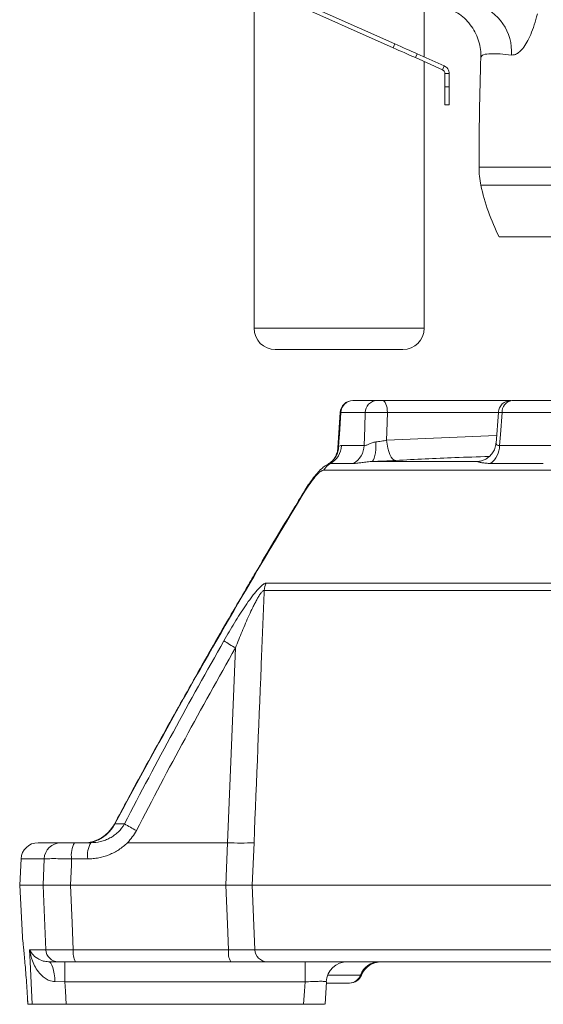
# Model space of a CAD drawing. Header units: millimetres. Extents: x 0 to 8410, y 0 to 5940.
# Tile 52 of 256: x 1884 to 2007, y 2238 to 2469. Entities that reach past the tile are written whole.
import ezdxf

# ---------------------------------------------------------------- set-up
doc = ezdxf.new("R2010")
doc.units = ezdxf.units.MM
doc.header["$LTSCALE"] = 10

msp = doc.modelspace()

# ---------------------------------------------------------------- linework, layer by layer
at = {"color": 7, "linetype": 'Continuous', "lineweight": 0}
for p, q in [((1938.812925, 2477.12605), (1938.812925, 2396.574754)), ((1971.496119, 2462.57456), (1946.512281, 2473.698083)), ((1971.902846, 2463.488105), (1946.919023, 2474.611628)), ((1978.812917, 2460.411552), (1978.812917, 2474.911022)), ((1983.11144, 2457.403082), (1976.735993, 2460.241619)), ((1983.518182, 2458.316627), (1977.142735, 2461.155164)), ((1978.812917, 2396.574754), (1978.812917, 2459.316912)), ((1983.11144, 2457.403082), (1983.518182, 2458.316627)), ((1983.7047, 2456.489536), (1984.704702, 2456.489536)), ((1983.7047, 2453.393179), (1983.7047, 2456.489536)), ((1984.704702, 2453.393179), (1984.704702, 2456.489536)), ((1983.7047, 2449.128944), (1983.7047, 2453.393179)), ((1984.704702, 2453.393179), (1984.704702, 2449.128944)), ((1984.704702, 2449.128944), (1983.7047, 2449.128944)), ((2320.173054, 2418.07476), (1996.448292, 2418.07476)), ((1973.812922, 2391.574758), (1943.81292, 2391.574758)), ((1962.081357, 2379.574764), (1967.723428, 2379.574764)), ((1969.035237, 2379.574764), (1999.226658, 2379.574764)), ((1999.45031, 2379.574764), (2010.933458, 2379.574764)), ((1959.076463, 2376.769471), (1958.523526, 2368.284705)), ((1959.076463, 2376.769427), (1958.53573, 2368.471819)), ((1996.260269, 2376.795578), (1995.72642, 2369.594264)), ((1936.97895, 2335.339363), (1936.981349, 2335.344951)), ((1888.025297, 2275.574758), (1893.380477, 2275.574758)), ((1896.602316, 2275.574758), (1900.410368, 2275.574758)), ((1884.030773, 2271.784104), (1883.705361, 2265.57476)), ((1883.705361, 2265.57476), (1884.342535, 2253.417037)), ((1883.705361, 2265.57476), (1889.191343, 2265.57476)), ((1895.633711, 2265.57476), (1932.206853, 2265.57476)), ((1938.405691, 2265.57476), (2222.658819, 2265.57476)), ((1884.356125, 2253.2489), (1884.356214, 2253.248134)), ((1892.796977, 2247.574759), (1890.494152, 2247.574759)), ((1933.333038, 2247.574759), (1896.825476, 2247.574759)), ((2221.931009, 2247.574759), (1941.863267, 2247.574759)), ((1955.506651, 2237.567947), (1955.826773, 2242.865298)), ((1961.196347, 2242.574759), (1955.745308, 2242.574759)), ((1885.560288, 2238.728959), (1885.555877, 2238.719807)), ((1886.648222, 2237.574759), (1885.624363, 2237.574759)), ((1894.594176, 2237.574759), (1950.472339, 2237.574759))]:
    msp.add_line(p, q, dxfattribs=at)
at = {"color": 8, "linetype": 'Continuous', "lineweight": 0}
for p, q in [((1971.496119, 2462.57456), (1971.902846, 2463.488105)), ((1977.142735, 2461.155164), (1976.735993, 2460.241619)), ((1983.7047, 2453.393179), (1984.704702, 2453.393179)), ((1991.707368, 2434.450764), (2063.856079, 2434.450764)), ((2325.0591, 2430.222172), (1992.150291, 2430.222172)), ((1938.812925, 2396.574754), (1978.812917, 2396.574754)), ((1959.210022, 2376.731771), (1959.073319, 2376.769531)), ((1964.934482, 2376.731771), (1959.210022, 2376.731771)), ((1996.255546, 2376.731771), (1970.181702, 2376.731771)), ((2008.775516, 2376.731771), (1997.124686, 2376.731771)), ((1969.991653, 2370.232481), (1995.855047, 2371.329311)), ((1959.387569, 2368.988443), (1964.711069, 2368.988443)), ((1996.544226, 2368.988443), (2008.775963, 2368.988443)), ((1962.186156, 2364.799577), (1956.793367, 2364.799577)), ((1966.457768, 2365.233901), (1991.248592, 2365.233901)), ((1991.847648, 2365.292314), (1991.248592, 2365.233901)), ((2006.824567, 2364.799577), (1994.43364, 2364.799577)), ((2160.966937, 2363.235894), (1955.223157, 2363.235894)), ((2224.025919, 2334.921676), (1941.209449, 2334.921676)), ((1941.674827, 2336.638171), (2223.886146, 2336.638171)), ((1932.606517, 2275.574758), (1934.444039, 2321.403149)), ((1906.079097, 2280.02502), (1908.342584, 2280.02502)), ((1909.026085, 2275.574758), (1932.606517, 2275.574758)), ((1932.206853, 2265.57476), (1932.606517, 2275.574758)), ((1938.808634, 2275.574758), (1938.405691, 2265.57476)), ((1889.464988, 2271.784104), (1884.030773, 2271.784104)), ((1889.191343, 2265.57476), (1889.464988, 2271.784104)), ((1899.716749, 2271.784104), (1895.908697, 2271.784104)), ((1938.405691, 2265.57476), (1939.016609, 2250.417752)), ((1886.044307, 2250.417752), (1889.85966, 2250.417752)), ((1896.305247, 2250.417752), (1932.812809, 2250.417752)), ((1939.016609, 2250.417752), (2222.958154, 2250.417752)), ((1894.345804, 2242.836439), (1894.345804, 2247.574759)), ((1950.79173, 2242.836439), (1950.79173, 2247.574759)), ((1963.83649, 2244.449759), (1956.143244, 2244.449759)), ((1894.345804, 2242.836439), (1891.972824, 2242.894282)), ((1950.79173, 2242.836439), (1894.345804, 2242.836439)), ((1885.560288, 2238.728959), (1885.624363, 2237.574759))]:
    msp.add_line(p, q, dxfattribs=at)
at = {"color": 7, "linetype": 'Continuous', "lineweight": 0, "flags": 128}
for points in [[(1976.735993, 2460.241619), (1976.149871, 2460.502583), (1975.536613, 2460.775617), (1974.899827, 2461.059126), (1974.243193, 2461.351487), (1973.570554, 2461.650956), (1972.885831, 2461.955819), (1972.193001, 2462.264288), (1971.496119, 2462.57456)], [(1971.902846, 2463.488105), (1972.599744, 2463.177833), (1973.292558, 2462.869364), (1973.977296, 2462.564501), (1974.649935, 2462.265033), (1975.306569, 2461.972672), (1975.943356, 2461.689162), (1976.556598, 2461.416128), (1977.142735, 2461.155164)], [(1885.555877, 2238.719733), (1885.58708, 2238.157472), (1885.619505, 2237.573299)]]:
    msp.add_lwpolyline(points, dxfattribs=at)
at = {"color": 8, "linetype": 'Continuous', "lineweight": 0, "flags": 128}
for points in [[(1969.035237, 2379.574764), (1969.251825, 2379.520881), (1969.46065, 2379.361186), (1969.654186, 2379.101414), (1969.82549, 2378.750879), (1969.968422, 2378.322187), (1970.077826, 2377.830732), (1970.149784, 2377.294171), (1970.181702, 2376.731771)], [(1959.210022, 2376.731771), (1958.872541, 2371.597502), (1958.82514, 2370.875883), (1958.689137, 2368.804771)], [(1964.711069, 2368.988443), (1964.834138, 2373.257134), (1964.934482, 2376.731771)], [(1970.181702, 2376.731771), (1970.049633, 2372.217405), (1969.991653, 2370.232481)], [(1997.124686, 2376.731771), (1996.739729, 2371.597502), (1996.544226, 2368.988443)], [(1967.460169, 2369.858819), (1967.458634, 2368.957269), (1967.415764, 2368.098247), (1967.332973, 2367.310482), (1967.213048, 2366.62035), (1967.059984, 2366.050962), (1966.878934, 2365.621361), (1966.675921, 2365.345928), (1966.457768, 2365.233901)], [(1969.991653, 2370.232481), (1970.086752, 2369.296971), (1970.246955, 2368.404406), (1970.466538, 2367.58678), (1970.73759, 2366.873402), (1971.050425, 2366.289857), (1971.393822, 2365.857098), (1971.755444, 2365.590605), (1972.12234, 2365.499962)], [(1950.762673, 2358.251634), (1950.690447, 2358.333993), (1950.690581, 2358.343157)], [(1937.032207, 2335.246045), (1936.978324, 2335.335779), (1936.97895, 2335.339363)], [(1895.908697, 2271.784104), (1895.846768, 2270.386323), (1895.633711, 2265.57476)], [(1889.85966, 2250.417752), (1889.280899, 2263.542035), (1889.191343, 2265.57476)], [(1895.633711, 2265.57476), (1896.023973, 2256.763402), (1896.305247, 2250.417752)], [(1932.812809, 2250.417752), (1932.572006, 2256.437688), (1932.206853, 2265.57476)], [(1886.648222, 2237.574759), (1886.177852, 2247.574759), (1886.044307, 2250.417752)], [(1891.972824, 2242.894282), (1891.928925, 2243.822938), (1891.834303, 2244.707442), (1891.692265, 2245.516506), (1891.507848, 2246.221512), (1891.287549, 2246.79752), (1891.039206, 2247.224155), (1890.771582, 2247.486326), (1890.494152, 2247.574759)], [(1894.345804, 2242.836439), (1894.44895, 2240.650579), (1894.594176, 2237.574759)], [(1950.472339, 2237.574759), (1950.661256, 2240.687814), (1950.79173, 2242.836439)]]:
    msp.add_lwpolyline(points, dxfattribs=at)
at = {"color": 8, "linetype": 'Continuous', "lineweight": 0}
for centre, radius, start, end in [((1987.558303, 2461.515064), 11.819843, 356.81251932, 71.86910681), ((1962.140637, 2376.643417), 2.931947, 91.15853424, 178.27311742), ((1967.823375, 2376.687258), 2.889236, 91.98241476, 179.11722151), ((1999.807413, 2376.909947), 2.688638, 97.63254227, 183.79976521), ((1953.99075, 2368.772665), 4.698497, 298.57117777, 0.39152045), ((1954.374915, 2369.195086), 5.016912, 298.8200213, 357.63935335), ((1959.681807, 2369.164518), 5.032343, 299.84469577, 357.99488206), ((1991.311304, 2368.998934), 5.232932, 306.63180782, 359.88513033), ((1958.649318, 2361.365655), 3.90338, 118.3901501, 151.37119956), ((1945.3555, 2334.718928), 4.151006, 152.46075007, 177.20037701), ((1949.863247, 2349.274627), 31.852335, 235.31240658, 241.04751871), ((1899.010293, 2283.413817), 7.839129, 270.24193985, 334.38685772), ((1927.612824, 2311.126843), 36.587779, 238.21824275, 243.2334233), ((1893.417624, 2271.618843), 3.956089, 90.53800813, 177.60584588), ((1901.796241, 2272.66558), 5.953165, 150.74629637, 188.5150067), ((1905.604712, 2272.665503), 5.953569, 150.74762639, 188.51367668), ((1935.707575, 2341.020392), 65.519063, 267.28714133, 272.71285867), ((1892.824497, 2250.542073), 2.967442, 182.40111978, 269.46864433), ((1900.720603, 2249.756609), 4.464581, 171.48396138, 209.25530341), ((1937.22854, 2249.756677), 4.464941, 171.48554311, 209.25372169), ((1941.934578, 2250.492822), 2.918934, 181.47372024, 268.60010794), ((1968.304343, 2242.819117), 4.756123, 90.8147415, 159.94932438), ((1961.155757, 2245.428174), 2.853704, 270.81497628, 339.94891178)]:
    msp.add_arc(centre, radius, start, end, dxfattribs=at)
at = {"color": 7, "linetype": 'Continuous', "lineweight": 0}
for centre, radius, start, end in [((2873.345992, 2432.574759), 881.640625, 178.198882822, 179.878082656), ((2011.707318, 2434.408208), 20, 179.87808266, 192.08142456), ((2041.042852, 2440.687254), 50, 192.08142456, 206.88812708), ((1943.812921, 2396.574759), 5, 180, 270), ((1973.812921, 2396.574759), 5, 270, 0), ((1962.03977, 2376.574745), 3.000019, 89.99976433, 176.17829973), ((1962.039774, 2376.574749), 3.000015, 90.00041277, 176.17637538), ((1999.226672, 2376.574748), 3.000016, 90.00027, 175.75355278), ((1898.836256, 2283.57482), 8.000062, 270.00137275, 331.97234793), ((1898.836258, 2283.574824), 8.000066, 270.00840392, 331.90466859), ((1888.025303, 2271.574759), 4, 90, 177), ((1960.778374, 2242.574761), 4.999998, 90.01507735, 176.77051656), ((1960.778377, 2242.574751), 5.000009, 90.01119024, 176.73889254), ((1968.714382, 2242.574742), 5.000017, 90.00081698, 158.09108804), ((1961.298171, 2245.574757), 2.999997, 269.99876711, 337.86899251)]:
    msp.add_arc(centre, radius, start, end, dxfattribs=at)
for points, knots in [([(1983.500956, 2472.201246), (1984.758653, 2471.696625), (1987.273994, 2470.687404), (1990.14289, 2467.696737), (1991.853079, 2464.136016), (1992.178225, 2461.534662), (1992.141588, 2460.306656), (1992.140948, 2460.28519)], [0, 0, 0, 0, 0.2553549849, 0.5106994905, 0.7662875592, 0.9959145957, 1, 1, 1, 1]), ([(1983.11144, 2457.403082), (1983.195944, 2457.356698), (1983.364953, 2457.263931), (1983.553655, 2457.040847), (1983.680703, 2456.777733), (1983.696701, 2456.585602), (1983.7047, 2456.489536)], [0, 0, 0, 0, 0.2499992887, 0.5000016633, 0.7500003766, 1, 1, 1, 1]), ([(1983.518182, 2458.316627), (1983.687191, 2458.223861), (1984.025211, 2458.038326), (1984.402593, 2457.592156), (1984.656691, 2457.065927), (1984.688698, 2456.681667), (1984.704702, 2456.489536)], [0, 0, 0, 0, 0.2499994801, 0.5000007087, 0.7499992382, 1, 1, 1, 1]), ([(1967.723423, 2379.574759), (1967.77217, 2379.574759), (1967.845807, 2379.574759), (1968.029352, 2379.574759), (1968.141217, 2379.574759), (1968.383726, 2379.574759), (1968.515952, 2379.574759), (1968.780683, 2379.574759), (1968.911914, 2379.574759), (1969.03523, 2379.574759)], [0, 0, 0, 0, 0.25, 0.25, 0.5, 0.5, 0.75, 0.75, 1, 1, 1, 1]), ([(1995.665504, 2369.593862), (1995.652047, 2369.36886), (1995.613594, 2368.725946), (1995.221678, 2367.750193), (1994.571516, 2366.788671), (1993.77523, 2366.06812), (1992.933282, 2365.593153), (1992.260959, 2365.353422), (1991.92636, 2365.315934), (1991.845875, 2365.306917)], [0, 0, 0, 0, 0.1051762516, 0.3005280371, 0.4802724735, 0.647374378, 0.8044832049, 0.9529700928, 1, 1, 1, 1]), ([(1958.479359, 2368.285227), (1958.480708, 2368.247562), (1958.495621, 2367.831436), (1958.264351, 2367.037969), (1957.801143, 2366.06998), (1957.203801, 2365.344639), (1956.626208, 2364.867093), (1956.352231, 2364.712885), (1956.229835, 2364.643994)], [0, 0, 0, 0, 0.0234374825, 0.2589370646, 0.4873854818, 0.6859137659, 0.859685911, 1, 1, 1, 1]), ([(1956.231205, 2364.624027), (1956.055599, 2364.531201), (1955.559449, 2364.268935), (1954.804359, 2363.657272), (1953.849782, 2362.72904), (1952.832789, 2361.51195), (1951.814565, 2360.104578), (1951.10379, 2359.035938), (1950.749243, 2358.433249), (1950.694381, 2358.339991)], [0, 0, 0, 0, 0.0744215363, 0.2102665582, 0.3869147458, 0.5889804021, 0.777735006, 0.9656073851, 1, 1, 1, 1]), ([(1972.122346, 2365.499959), (1971.224604, 2365.453078), (1970.29191, 2365.406852), (1968.840588, 2365.33861), (1968.356189, 2365.316447), (1967.400546, 2365.273945), (1966.926971, 2365.253497), (1966.457768, 2365.233901)], [0, 0, 0, 0, 0.5, 0.5, 0.75, 0.75, 1, 1, 1, 1]), ([(1950.68249, 2358.345072), (1949.755029, 2356.817059), (1945.858734, 2350.397819), (1941.29055, 2342.728005), (1937.687601, 2336.570432), (1936.970263, 2335.344474)], [0, 0, 0, 0, 0.2001285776, 0.8407475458, 1, 1, 1, 1]), ([(1936.994879, 2335.337068), (1935.815953, 2333.332013), (1931.786224, 2326.478463), (1925.107366, 2314.767659), (1917.020228, 2300.315743), (1910.634042, 2288.674398), (1907.003366, 2281.855005), (1905.907168, 2279.796048)], [0, 0, 0, 0, 0.1092769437, 0.3735233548, 0.6342907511, 0.8895826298, 1, 1, 1, 1]), ([(1905.897393, 2279.801331), (1905.900354, 2279.811253), (1905.915904, 2279.863344), (1906.00609, 2279.952691), (1906.079097, 2280.02502)], [0, 0, 0, 0, 0.1904710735, 1, 1, 1, 1]), ([(1893.380475, 2275.574759), (1893.460019, 2275.574759), (1893.595626, 2275.574759), (1893.881795, 2275.574759), (1893.991051, 2275.574759), (1894.230513, 2275.574759), (1894.361461, 2275.574759), (1894.64597, 2275.574759), (1894.800757, 2275.574759), (1895.123805, 2275.574759), (1895.292819, 2275.574759), (1895.645675, 2275.574759), (1895.83067, 2275.574759), (1896.210541, 2275.574759), (1896.404438, 2275.574759), (1896.602324, 2275.574759)], [0, 0, 0, 0, 0.25, 0.25, 0.375, 0.375, 0.5, 0.5, 0.625, 0.625, 0.75, 0.75, 0.875, 0.875, 1, 1, 1, 1]), ([(1895.633712, 2265.574759), (1894.842725, 2265.574759), (1894.092109, 2265.574759), (1893.025776, 2265.574759), (1892.6822, 2265.574759), (1892.037992, 2265.574759), (1891.734405, 2265.574759), (1891.164546, 2265.574759), (1890.896851, 2265.574759), (1890.416052, 2265.574759), (1890.200923, 2265.574759), (1889.820695, 2265.574759), (1889.654822, 2265.574759), (1889.379898, 2265.574759), (1889.27116, 2265.574759), (1889.191344, 2265.574759)], [0, 0, 0, 0, 0.25, 0.25, 0.375, 0.375, 0.5, 0.5, 0.625, 0.625, 0.75, 0.75, 0.875, 0.875, 1, 1, 1, 1]), ([(1932.206848, 2265.574759), (1932.919569, 2265.574759), (1933.599364, 2265.574759), (1934.570969, 2265.574759), (1934.888396, 2265.574759), (1935.488855, 2265.574759), (1935.773876, 2265.574759), (1936.313924, 2265.574759), (1936.568954, 2265.574759), (1937.047794, 2265.574759), (1937.266358, 2265.574759), (1937.662637, 2265.574759), (1937.840493, 2265.574759), (1938.15514, 2265.574759), (1938.29223, 2265.574759), (1938.405696, 2265.574759)], [0, 0, 0, 0, 0.25, 0.25, 0.375, 0.375, 0.5, 0.5, 0.625, 0.625, 0.75, 0.75, 0.875, 0.875, 1, 1, 1, 1]), ([(1884.342565, 2253.417039), (1884.347298, 2253.374208), (1884.35663, 2253.289766), (1884.430652, 2252.610464), (1884.541897, 2251.558521), (1884.688911, 2250.10337), (1884.858335, 2248.319837), (1885.042554, 2246.220705), (1885.226778, 2243.896424), (1885.40582, 2241.37133), (1885.508294, 2239.618384), (1885.560288, 2238.728959)], [0, 0, 0, 0, 0.1123763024, 0.2215550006, 0.3338276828, 0.4429488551, 0.5551809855, 0.6644564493, 0.7769073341, 0.8868052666, 1, 1, 1, 1]), ([(1896.825472, 2247.574759), (1896.577866, 2247.574759), (1896.335268, 2247.574759), (1895.860014, 2247.574759), (1895.628508, 2247.574759), (1895.187042, 2247.574759), (1894.975616, 2247.574759), (1894.571561, 2247.574759), (1894.377965, 2247.574759), (1894.022162, 2247.574759), (1893.858437, 2247.574759), (1893.559115, 2247.574759), (1893.422592, 2247.574759), (1893.065101, 2247.574759), (1892.895914, 2247.574759), (1892.796977, 2247.574759)], [0, 0, 0, 0, 0.125, 0.125, 0.25, 0.25, 0.375, 0.375, 0.5, 0.5, 0.625, 0.625, 0.75, 0.75, 1, 1, 1, 1]), ([(1941.863266, 2247.574759), (1941.552545, 2247.574759), (1941.122389, 2247.574759), (1940.302696, 2247.574759), (1939.997754, 2247.574759), (1939.345118, 2247.574759), (1938.996124, 2247.574759), (1938.253401, 2247.574759), (1937.859677, 2247.574759), (1937.025638, 2247.574759), (1936.594778, 2247.574759), (1935.706989, 2247.574759), (1935.249975, 2247.574759), (1934.309368, 2247.574759), (1933.82393, 2247.574759), (1933.333038, 2247.574759)], [0, 0, 0, 0, 0.25, 0.25, 0.375, 0.375, 0.5, 0.5, 0.625, 0.625, 0.75, 0.75, 0.875, 0.875, 1, 1, 1, 1]), ([(1894.594176, 2237.574759), (1893.695459, 2237.574759), (1891.897981, 2237.574759), (1889.504206, 2237.574759), (1887.695175, 2237.574759), (1886.86043, 2237.574759), (1886.691964, 2237.574759), (1886.648222, 2237.574759)], [0, 0, 0, 0, 0.2300168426, 0.4600449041, 0.6897864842, 0.9194534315, 1, 1, 1, 1]), ([(1955.3961, 2237.574759), (1955.405575, 2237.574759), (1955.431712, 2237.574759), (1954.849134, 2237.574759), (1953.771321, 2237.574759), (1952.25458, 2237.574759), (1951.083112, 2237.574759), (1950.472339, 2237.574759)], [0, 0, 0, 0, 0.1223066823, 0.33738397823, 0.55204055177, 0.76644564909, 1, 1, 1, 1])]:
    msp.add_open_spline(points, degree=3, knots=knots, dxfattribs=at)
at = {"color": 8, "linetype": 'Continuous', "lineweight": 0}
for points, knots in [([(1999.35986, 2460.857842), (1999.585194, 2460.858417), (2000.112043, 2460.859761), (2001.000337, 2461.352546), (2001.983787, 2462.335358), (2002.953865, 2463.785939), (2003.876583, 2465.648402), (2004.73247, 2467.890961), (2005.203093, 2469.644942), (2005.438416, 2470.521975)], [0, 0, 0, 0, 0.1115465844, 0.2608051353, 0.4100416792, 0.5560809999, 0.7021113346, 0.8510483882, 1, 1, 1, 1]), ([(1999.35986, 2460.857842), (1998.427901, 2460.955547), (1996.56017, 2461.151358), (1994.274264, 2461.19905), (1992.516547, 2460.997056), (1992.266479, 2460.523107), (1992.140948, 2460.28519)], [0, 0, 0, 0, 0.2082372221, 0.4173266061, 0.7075038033, 1, 1, 1, 1]), ([(1970.181707, 2376.731767), (1969.935179, 2376.742409), (1969.682711, 2376.751834), (1969.166375, 2376.768351), (1968.899489, 2376.7755), (1968.37042, 2376.786942), (1968.108847, 2376.79126), (1967.591592, 2376.797106), (1967.335027, 2376.798599), (1966.850232, 2376.79861), (1966.61906, 2376.797174), (1966.179844, 2376.791333), (1965.976657, 2376.786973), (1965.609212, 2376.775621), (1965.44253, 2376.768541), (1965.153667, 2376.751886), (1965.032366, 2376.742409), (1964.934478, 2376.731767)], [0, 0, 0, 0, 0.125, 0.125, 0.25, 0.25, 0.375, 0.375, 0.5, 0.5, 0.625, 0.625, 0.75, 0.75, 0.875, 0.875, 1, 1, 1, 1]), ([(1997.124686, 2376.731771), (1996.886667, 2376.747405), (1996.410446, 2376.778685), (1996.16299, 2376.798163), (1996.238232, 2376.796961), (1996.239899, 2376.796934)], [0, 0, 0, 0, 0.4942082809, 0.9887945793, 1, 1, 1, 1]), ([(1964.711068, 2368.988443), (1964.829724, 2368.966918), (1964.985132, 2368.994493), (1965.267724, 2369.091926), (1965.369451, 2369.133229), (1965.582767, 2369.225482), (1965.694481, 2369.276422), (1966.045296, 2369.435072), (1966.302994, 2369.550072), (1966.85268, 2369.74422), (1967.143957, 2369.824619), (1967.460162, 2369.858821)], [0, 0, 0, 0, 0.25, 0.25, 0.375, 0.375, 0.5, 0.5, 0.75, 0.75, 1, 1, 1, 1]), ([(1967.460162, 2369.858821), (1967.671301, 2369.881659), (1967.884045, 2369.9069), (1968.312614, 2369.96195), (1968.529543, 2369.991923), (1969.177867, 2370.087808), (1969.593088, 2370.157401), (1969.991656, 2370.232479)], [0, 0, 0, 0, 0.25, 0.25, 0.5, 0.5, 1, 1, 1, 1]), ([(1995.734869, 2369.585398), (1995.722301, 2369.563103), (1995.647391, 2369.430226), (1995.884635, 2369.079121), (1996.270566, 2368.968275), (1996.499777, 2368.985167), (1996.544226, 2368.988443)], [0, 0, 0, 0, 0.1004120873, 0.5984549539, 0.9221322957, 1, 1, 1, 1]), ([(1958.520828, 2368.287119), (1958.513734, 2368.327388), (1958.476747, 2368.537315), (1958.594208, 2368.68523), (1958.689137, 2368.804771)], [0, 0, 0, 0, 0.1918215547, 1, 1, 1, 1]), ([(1966.457768, 2365.233901), (1965.950893, 2365.217782), (1965.49852, 2365.170997), (1964.659475, 2365.069008), (1964.276821, 2365.012805), (1963.575835, 2364.914769), (1963.255573, 2364.872459), (1962.676634, 2364.814956), (1962.417087, 2364.799572), (1962.18616, 2364.799572)], [0, 0, 0, 0, 0.25, 0.25, 0.5, 0.5, 0.75, 0.75, 1, 1, 1, 1]), ([(1994.097455, 2366.413403), (1991.400774, 2366.337813), (1984.070373, 2366.132336), (1976.74983, 2365.744881), (1972.12234, 2365.499962)], [0, 0, 0, 0, 0.3678762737, 1, 1, 1, 1]), ([(1991.248592, 2365.233901), (1991.298406, 2365.241584), (1991.450147, 2365.264985), (1991.760636, 2365.292029), (1991.969197, 2365.310195)], [0, 0, 0, 0, 0.3282821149, 1, 1, 1, 1]), ([(1994.433637, 2364.799572), (1994.038051, 2364.799572), (1993.668954, 2364.814959), (1992.986182, 2364.872561), (1992.672857, 2364.914855), (1992.117416, 2365.012842), (1991.872823, 2365.069114), (1991.477937, 2365.170995), (1991.326173, 2365.217775), (1991.248593, 2365.233901)], [0, 0, 0, 0, 0.25, 0.25, 0.5, 0.5, 0.75, 0.75, 1, 1, 1, 1]), ([(1955.223157, 2363.235899), (1955.110288, 2363.235899), (1954.980012, 2363.199585), (1954.759745, 2363.093336), (1954.681874, 2363.048987), (1954.521403, 2362.945352), (1954.438435, 2362.885929), (1954.18178, 2362.686196), (1954.000405, 2362.524581), (1953.713465, 2362.241462), (1953.61488, 2362.139757), (1953.416681, 2361.927025), (1953.316706, 2361.815679), (1953.014267, 2361.467604), (1952.809302, 2361.216931), (1952.496935, 2360.814544), (1952.391569, 2360.675408), (1952.182696, 2360.393135), (1952.078879, 2360.249626), (1951.562657, 2359.520911), (1951.158608, 2358.903033), (1950.762669, 2358.251633)], [0, 0, 0, 0, 0.125, 0.125, 0.1875, 0.1875, 0.25, 0.25, 0.375, 0.375, 0.4375, 0.4375, 0.5, 0.5, 0.625, 0.625, 0.6875, 0.6875, 0.75, 0.75, 1, 1, 1, 1]), ([(1937.0322, 2335.246046), (1931.681173, 2326.113834), (1926.424715, 2316.943229), (1916.102541, 2298.528657), (1911.03954, 2289.289535), (1906.079098, 2280.025018)], [0, 0, 0, 0, 0.5, 0.5, 1, 1, 1, 1]), ([(1931.736041, 2323.083496), (1932.549135, 2324.512588), (1933.374243, 2325.919224), (1934.6358, 2327.984392), (1935.060343, 2328.665241), (1935.919492, 2330.00809), (1936.354055, 2330.67017), (1937.23681, 2331.968847), (1937.68045, 2332.598815), (1938.34617, 2333.496052), (1938.569172, 2333.78845), (1939.01111, 2334.347879), (1939.229727, 2334.614598), (1939.661206, 2335.116124), (1939.874082, 2335.351008), (1940.292426, 2335.779525), (1940.498014, 2335.972808), (1940.883324, 2336.291253), (1941.065948, 2336.419065), (1941.399723, 2336.593309), (1941.547441, 2336.638173), (1941.674833, 2336.638173)], [0, 0, 0, 0, 0.25, 0.25, 0.375, 0.375, 0.5, 0.5, 0.625, 0.625, 0.6875, 0.6875, 0.75, 0.75, 0.8125, 0.8125, 0.875, 0.875, 0.9375, 0.9375, 1, 1, 1, 1]), ([(1941.209446, 2334.921677), (1941.155084, 2334.924495), (1941.095174, 2334.908102), (1940.96523, 2334.840284), (1940.89425, 2334.787921), (1940.674962, 2334.589519), (1940.52179, 2334.406269), (1940.28552, 2334.084031), (1940.205741, 2333.968509), (1940.048135, 2333.729988), (1939.969758, 2333.606238), (1939.735631, 2333.224386), (1939.580869, 2332.95583), (1939.273148, 2332.399512), (1939.11978, 2332.110804), (1938.817277, 2331.524412), (1938.667938, 2331.226375), (1938.224315, 2330.32114), (1937.933638, 2329.701368), (1937.080565, 2327.828685), (1936.535034, 2326.559713), (1935.470607, 2323.998184), (1934.952237, 2322.705163), (1934.444046, 2321.403147)], [0, 0, 0, 0, 0.03125, 0.03125, 0.0625, 0.0625, 0.125, 0.125, 0.15625, 0.15625, 0.1875, 0.1875, 0.25, 0.25, 0.3125, 0.3125, 0.375, 0.375, 0.5, 0.5, 0.75, 0.75, 1, 1, 1, 1]), ([(1941.209446, 2334.921677), (1941.005713, 2329.902641), (1940.802157, 2324.883599), (1940.598777, 2319.864553), (1940.000548, 2305.101331), (1939.403843, 2290.338066), (1938.808635, 2275.574759)], [0.000915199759, 0.000915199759, 0.000915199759, 0.000915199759, 0.016000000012, 0.016000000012, 0.016000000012, 0.06037102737, 0.06037102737, 0.06037102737, 0.06037102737]), ([(1900.410377, 2275.574759), (1901.192639, 2275.574759), (1901.975993, 2275.668149), (1903.112974, 2275.945543), (1903.486815, 2276.060946), (1904.223626, 2276.340285), (1904.587893, 2276.505211), (1905.2869, 2276.878931), (1905.623735, 2277.088292), (1906.270464, 2277.554938), (1906.582623, 2277.814454), (1907.45582, 2278.657211), (1907.950711, 2279.295744), (1908.342577, 2280.025018)], [0, 0, 0, 0, 0.25, 0.25, 0.375, 0.375, 0.5, 0.5, 0.625, 0.625, 0.75, 0.75, 1, 1, 1, 1]), ([(1909.026092, 2275.574759), (1908.720811, 2275.267186), (1908.396803, 2274.97402), (1907.727863, 2274.429255), (1907.381146, 2274.175732), (1906.664144, 2273.70498), (1906.293856, 2273.487755), (1905.529842, 2273.089398), (1905.134832, 2272.907967), (1903.938671, 2272.42796), (1903.119583, 2272.188827), (1901.859698, 2271.946902), (1901.433096, 2271.885772), (1900.576416, 2271.804416), (1900.14708, 2271.784104), (1899.716748, 2271.784103)], [0, 0, 0, 0, 0.125, 0.125, 0.25, 0.25, 0.375, 0.375, 0.5, 0.5, 0.75, 0.75, 0.875, 0.875, 1, 1, 1, 1]), ([(1895.908697, 2271.784104), (1895.428448, 2271.792165), (1894.075695, 2271.81487), (1892.083791, 2271.831593), (1890.25985, 2271.82522), (1889.729917, 2271.797808), (1889.464988, 2271.784104)], [0, 0, 0, 0, 0.1549754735, 0.4365303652, 0.7183048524, 1, 1, 1, 1]), ([(1886.044307, 2250.417752), (1886.04521, 2250.415501), (1886.182634, 2250.073004), (1886.623594, 2249.327322), (1887.688288, 2248.404452), (1889.00078, 2247.725482), (1890.062749, 2247.6183), (1890.494152, 2247.574759)], [0, 0, 0, 0, 0.00185456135, 0.28221276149, 0.61708582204, 0.84444934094, 1, 1, 1, 1]), ([(1891.972824, 2242.894282), (1891.522773, 2242.953209), (1890.888882, 2243.036207), (1889.590991, 2243.654285), (1888.415628, 2244.70219), (1887.357599, 2246.266741), (1886.515153, 2248.107435), (1886.164546, 2249.522305), (1886.044972, 2250.412803), (1886.044307, 2250.417752)], [0, 0, 0, 0, 0.1177082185, 0.1657906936, 0.3914289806, 0.5563767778, 0.7215915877, 0.9984527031, 1, 1, 1, 1]), ([(1889.85966, 2250.417752), (1890.123394, 2250.407458), (1890.650921, 2250.386869), (1892.472336, 2250.382046), (1894.465821, 2250.394577), (1895.821828, 2250.411661), (1896.305247, 2250.417752)], [0, 0, 0, 0, 0.2814187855, 0.5629019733, 0.8441736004, 1, 1, 1, 1]), ([(1932.812807, 2250.417751), (1933.169895, 2250.413501), (1933.523036, 2250.409733), (1934.207307, 2250.403288), (1934.53978, 2250.400593), (1935.185641, 2250.396245), (1935.49909, 2250.394591), (1936.105853, 2250.39237), (1936.392262, 2250.391828), (1936.932496, 2250.391835), (1937.186318, 2250.392385), (1937.660922, 2250.394591), (1937.88265, 2250.396266), (1938.478519, 2250.402836), (1938.791031, 2250.40925), (1939.016609, 2250.417751)], [0, 0, 0, 0, 0.125, 0.125, 0.25, 0.25, 0.375, 0.375, 0.5, 0.5, 0.625, 0.625, 0.75, 0.75, 1, 1, 1, 1]), ([(1964.062377, 2244.449759), (1964.067961, 2244.449759), (1964.147037, 2244.449759), (1963.98608, 2244.449759), (1963.83649, 2244.449759)], [0, 0, 0, 0, 0.07062479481, 1, 1, 1, 1]), ([(1955.706461, 2242.8726), (1955.716493, 2242.892455), (1955.74168, 2242.942303), (1955.102189, 2242.976594), (1953.986301, 2242.975353), (1952.480452, 2242.929452), (1951.355136, 2242.867471), (1950.79173, 2242.836439)], [0, 0, 0, 0, 0.1417073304, 0.3557694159, 0.5698801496, 0.784654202, 1, 1, 1, 1])]:
    msp.add_open_spline(points, degree=3, knots=knots, dxfattribs=at)
for points in [[(1958.689134, 2368.804775), (1958.919003, 2368.927133), (1959.152419, 2368.988443), (1959.387567, 2368.988443)], [(1956.793371, 2364.799572), (1956.619024, 2364.799572), (1956.432951, 2364.748079), (1956.237803, 2364.646329)], [(1950.762669, 2358.251633), (1946.120793, 2350.614803), (1941.544006, 2342.946019), (1937.0322, 2335.246046)], [(1908.342577, 2280.025018), (1915.864729, 2294.528614), (1923.658815, 2308.886982), (1931.736041, 2323.083496)], [(1934.444046, 2321.403147), (1926.396073, 2307.242126), (1918.631504, 2292.924802), (1911.135265, 2278.459491)], [(1911.135265, 2278.459491), (1910.578114, 2277.384371), (1909.870965, 2276.425978), (1909.026092, 2275.574759)]]:
    msp.add_open_spline(points, degree=3, dxfattribs=at)

doc.saveas('drawing.dxf')
